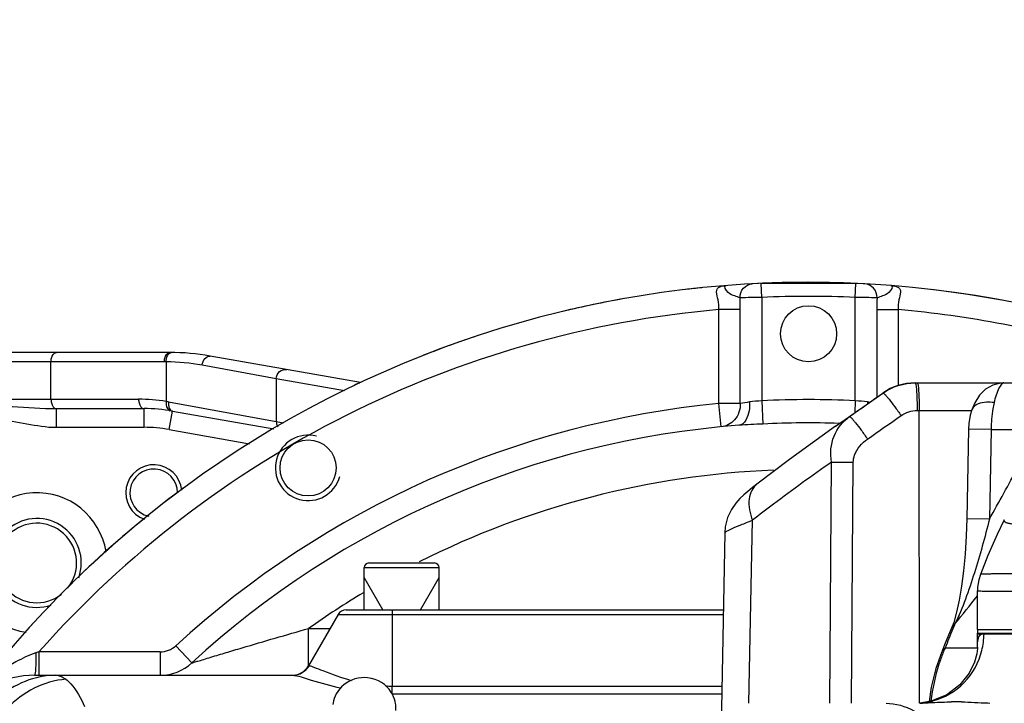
# Model space of a CAD drawing. Header units: millimetres. Extents: x -741 to 6994, y 0 to 4947.
# Tile 44 of 97: x 3443 to 3653, y 888 to 1034. Entities that reach past the tile are written whole.
import ezdxf

# ---------------------------------------------------------------- set-up
doc = ezdxf.new("R2010")
doc.units = ezdxf.units.MM
doc.header["$LTSCALE"] = 384.676471
doc.layers.get('0').update_dxf_attribs({"linetype": 'CONTINUOUS'})
for name, color, linetype in [('304102000092DXF_CONTINUOUS_LINE', 7, 'CONTINUOUS'), ('304102000126DXF_CONTINUOUS_LINE', 7, 'CONTINUOUS'), ('304102000127DXF_CONTINUOUS_LINE', 7, 'CONTINUOUS'), ('304102000128DXF_CONTINUOUS_LINE', 7, 'CONTINUOUS'), ('304103000034DXF_CONTINUOUS_LINE', 7, 'CONTINUOUS'), ('304103000046DXF_CONTINUOUS_LINE', 7, 'CONTINUOUS'), ('304105000239DXF_CONTINUOUS_LINE', 7, 'CONTINUOUS'), ('304106000107DXF_CONTINUOUS_LINE', 7, 'CONTINUOUS'), ('501023000201DXF_CONTINUOUS_LINE', 7, 'CONTINUOUS'), ('501038000001DXF_CONTINUOUS_LINE', 7, 'CONTINUOUS'), ('运动范围_DXF_DIMENSION', 7, 'CONTINUOUS')]:
    doc.layers.add(name, color=color, linetype=linetype)
doc.styles.get("Standard").update_dxf_attribs({"font": 'txt', "width": 0.7})
doc.dimstyles.new('DIMSTYLE_1', dxfattribs={"dimtxt": 58.823529, "dimasz": 35.294118, "dimexe": 1, "dimexo": 0, "dimgap": 5, "dimtad": 0, "dimtih": 1, "dimtoh": 1, "dimdec": 1, "dimdsep": 46, "dimtxsty": 'Standard', "dimblk": '_FILLED', "dimblk1": '_FILLED', "dimblk2": '_FILLED', "dimcen": 0.09, "dimclrt": 5, "dimazin": 2, "dimtp": 0.5, "dimtm": 0.5, "dimtfac": 1, "dimtdec": 65535, "dimtofl": 0, "dimtmove": 0, "dimatfit": 3, "dimldrblk": '_FILLED', "dimfxl": 0, "dimtolj": 1, "dimarcsym": 0})
doc.dimstyles.new('DIMSTYLE_5', dxfattribs={"dimtxt": 58.823529, "dimasz": 35.294118, "dimexe": 1, "dimexo": 0, "dimtad": 1, "dimdsep": 46, "dimtxsty": 'Standard', "dimblk": '_FILLED', "dimblk1": '_FILLED', "dimblk2": '_FILLED', "dimcen": 0.09, "dimclrt": 5, "dimazin": 2, "dimtp": 0.01, "dimtm": 0.01, "dimtfac": 1, "dimtofl": 0, "dimtmove": 0, "dimatfit": 3, "dimldrblk": '_FILLED', "dimfxl": 0, "dimtolj": 1, "dimarcsym": 0})

# ---------------------------------------------------------------- blocks, each defined once
blk = doc.blocks.new('*D1')
at = {"layer": '运动范围_DXF_DIMENSION', "color": 2, "linetype": 'Continuous', "transparency": 16777216}
for p, q in [((3611.49, 753.33), (3115.91, 867.75)), ((4120.1, 753.33), (3592.52, 753.33))]:
    blk.add_line(p, q, dxfattribs=at)
for start, end in [(96.1517, 167), (0, 70.5145)]:
    blk.add_arc((3611.49, 753.33), 502.73, start, end, dxfattribs=at)
for points in [[(3125.1, 902.04), (3121.64, 866.42), (3136.46, 898.99)], [(4107.1, 788.4), (4114.22, 753.33), (4118.86, 788.81)]]:
    blk.add_solid(points, dxfattribs=at)
blk = doc.blocks.new('_FILLED')
at = {"color": 0, "linetype": 'ByBlock'}
blk.add_solid([(0, 0), (-1, 0.1667), (-1, -0.1667)], dxfattribs=at)
blk = doc.blocks.new('*D17')
at = {"layer": '运动范围_DXF_DIMENSION', "color": 2, "linetype": 'Continuous', "transparency": 16777216}
for p, q in [((3611.54, 753.33), (5581.83, 1192.94)), ((5239.51, 1116.56), (3611.54, 753.33)), ((5239.51, 1116.56), (5239.51, 1116.56))]:
    blk.add_line(p, q, dxfattribs=at)
at = {"layer": '运动范围_DXF_DIMENSION', "color": 2, "linetype": 'Continuous', "transparency": 16777216, "xscale": 35.2941176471, "yscale": 35.2941176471, "zscale": 35.2941176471, "rotation": 192.5778008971}
blk.add_blockref('_FILLED', (5239.51, 1116.56), dxfattribs=at)
blk = doc.blocks.new('*D19')
at = {"layer": '运动范围_DXF_DIMENSION', "color": 2, "linetype": 'Continuous', "transparency": 16777216}
for p, q in [((3611.54, 753.33), (4205.59, 1162.09)), ((3871.86, 932.46), (3611.54, 753.33)), ((3871.86, 932.46), (3871.86, 932.46))]:
    blk.add_line(p, q, dxfattribs=at)
at = {"layer": '运动范围_DXF_DIMENSION', "color": 2, "linetype": 'Continuous', "transparency": 16777216, "xscale": 35.2941176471, "yscale": 35.2941176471, "zscale": 35.2941176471, "rotation": 214.530875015}
blk.add_blockref('_FILLED', (3871.86, 932.46), dxfattribs=at)

msp = doc.modelspace()

# ---------------------------------------------------------------- linework, layer by layer
at = {"layer": '304102000092DXF_CONTINUOUS_LINE', "color": 7, "linetype": 'Continuous'}
for p, q in [((3634.337, 956.834), (3668.465, 956.834)), ((3617.24, 947.525), (3627.435, 954.663)), ((3646.445, 951.074), (3646.443, 951.068)), ((3617.262, 947.539), (3617.316, 947.578)), ((3645.753, 946.973), (3645.372, 927.8)), ((3600.514, 935.21), (3600.513, 935.21)), ((3593.627, 924.777), (3592.27, 851.834)), ((3642.112, 904.383), (3641.495, 902.911))]:
    msp.add_line(p, q, dxfattribs=at)
at = {"layer": '304102000092DXF_CONTINUOUS_LINE', "color": 9, "linetype": 'Continuous'}
for p, q in [((3627.457, 954.663), (3627.435, 954.663)), ((3617.316, 947.578), (3620.298, 949.642)), ((3634.755, 950.938), (3646.406, 950.938)), ((3635.279, 888.356), (3635.203, 950.938)), ((3650.563, 946.883), (3645.753, 946.973)), ((3650.563, 946.883), (3650.204, 927.711)), ((3650.563, 946.883), (3656.515, 946.834)), ((3616.095, 888.334), (3616.442, 939.882)), ((3620.756, 888.334), (3621.102, 939.882)), ((3598.806, 888.334), (3599.534, 927.453)), ((3650.204, 927.71), (3645.372, 927.8)), ((3642.83, 905.311), (3642.112, 904.383)), ((3647.646, 900.141), (3640.727, 900.141))]:
    msp.add_line(p, q, dxfattribs=at)
at = {"layer": '304102000092DXF_CONTINUOUS_LINE', "color": 7, "linetype": 'Continuous'}
for points in [[(3653.305, 956.833), (3652.67, 956.799), (3650.925, 956.359), (3649.369, 955.459), (3648.096, 954.195), (3647.084, 952.602), (3646.443, 951.068)], [(3646.445, 951.074), (3646.115, 949.915), (3645.824, 948.15), (3645.753, 946.973)], [(3617.317, 947.579), (3614.438, 945.543), (3607.493, 940.484), (3600.513, 935.21)], [(3600.514, 935.21), (3599.56, 934.467), (3598.541, 933.639), (3597.67, 932.884), (3596.847, 932.096), (3595.968, 931.11), (3595.039, 929.764), (3594.235, 928.05), (3593.734, 926.063), (3593.628, 924.777)], [(3645.372, 927.8), (3645.249, 924.112), (3645.011, 920.222), (3644.684, 916.662), (3644.27, 913.379), (3643.774, 910.408), (3643.203, 907.801), (3642.577, 905.63), (3642.112, 904.383)], [(3641.495, 902.911), (3640.618, 900.8), (3639.942, 899.157)], [(3639.942, 899.158), (3638.763, 895.804), (3637.79, 891.775), (3637.363, 888.721)]]:
    msp.add_lwpolyline(points, dxfattribs=at)
msp.add_arc((3634.319, 944.834), 12, 90, 125.00561, dxfattribs=at)
at = {"layer": '304102000092DXF_CONTINUOUS_LINE', "color": 9, "linetype": 'Continuous'}
for centre, radius, start, end in [((3648.024, 950.535), 1.668, 155.44579, 161.16253), ((3864.945, 584.568), 433.592, 124.96867, 126.99148), ((3243.136, 1158.832), 468.104, 330.41338, 331.96558), ((3934.48, 491.431), 549.822, 126.9392, 127.53088), ((3289.083, 1194.137), 456.682, 320.7692, 321.73447), ((4144.821, 698.211), 543.033, 157.58107, 157.70052), ((4188.61, 680.3), 590.343, 157.704814, 158.13661), ((3671.559, 886.474), 33.725, 156.09404, 158.07131)]:
    msp.add_arc(centre, radius, start, end, dxfattribs=at)
at = {"layer": '304102000092DXF_CONTINUOUS_LINE', "color": 7, "linetype": 'Continuous'}
msp.add_open_spline([(3627.457, 954.663), (3629.427, 956.043), (3631.932, 956.833), (3634.337, 956.834)], degree=3, dxfattribs=at)
at = {"layer": '304102000092DXF_CONTINUOUS_LINE', "color": 9, "linetype": 'Continuous'}
for points, knots in [([(3634.337, 956.834), (3634.369, 956.834), (3634.428, 956.709), (3634.449, 956.619), (3634.465, 956.546)], [0, 0, 0, 0, 0.3023762, 1, 1, 1, 1]), ([(3634.465, 956.546), (3634.617, 955.848), (3634.693, 953.963), (3634.754, 952.096), (3634.755, 950.938)], [0, 0, 0, 0, 0.3818261, 1, 1, 1, 1]), ([(3634.784, 956.834), (3634.83, 956.834), (3634.895, 956.628), (3634.957, 956.338), (3635.026, 955.775), (3635.112, 954.728), (3635.182, 953.083), (3635.202, 951.693), (3635.203, 950.938)], [0, 0, 0, 0, 0.02336, 0.0810839, 0.173238, 0.2967936, 0.6188098, 1, 1, 1, 1]), ([(3653.328, 956.834), (3653.132, 956.834), (3652.662, 956.464), (3651.878, 955.073), (3651.451, 953.674), (3651.203, 952.61)], [0, 0, 0, 0, 0.1206386, 0.3267635, 1, 1, 1, 1]), ([(3627.459, 954.663), (3627.504, 954.686), (3627.673, 954.537), (3627.912, 954.318), (3628.303, 953.868), (3629.003, 953.017), (3630.035, 951.657), (3630.873, 950.49), (3631.318, 949.853)], [0, 0, 0, 0, 0.0246105, 0.0840133, 0.1776617, 0.3022608, 0.6239761, 1, 1, 1, 1]), ([(3651.203, 952.61), (3650.669, 952.687), (3649.064, 952.817), (3646.979, 952.264), (3646.506, 951.229)], [0, 0, 0, 0, 0.3216802, 1, 1, 1, 1]), ([(3651.203, 952.61), (3651.102, 952.177), (3650.731, 950.289), (3650.578, 948.361), (3650.563, 946.883)], [0, 0, 0, 0, 0.2310076, 1, 1, 1, 1]), ([(3616.442, 939.882), (3616.105, 941.723), (3616.453, 945.58), (3618.853, 948.616), (3620.298, 949.642)], [0, 0, 0, 0, 0.5136672, 1, 1, 1, 1]), ([(3620.298, 949.642), (3620.345, 949.663), (3620.512, 949.514), (3620.753, 949.294), (3621.144, 948.843), (3621.844, 947.992), (3622.875, 946.634), (3623.713, 945.467), (3624.157, 944.832)], [0, 0, 0, 0, 0.0248741, 0.0844885, 0.1782515, 0.3028686, 0.624377, 1, 1, 1, 1]), ([(3621.102, 939.882), (3621.106, 940.383), (3621.517, 942.361), (3622.943, 943.98), (3624.157, 944.832)], [0, 0, 0, 0, 0.2524057, 1, 1, 1, 1]), ([(3616.442, 939.882), (3616.774, 939.886), (3618.327, 939.897), (3619.881, 939.892), (3621.102, 939.882)], [0, 0, 0, 0, 0.213814, 1, 1, 1, 1]), ([(3600.513, 935.209), (3599.571, 934.484), (3598.35, 931.67), (3598.99, 928.902), (3599.534, 927.453)], [0, 0, 0, 0, 0.434556, 1, 1, 1, 1]), ([(3593.628, 924.777), (3593.631, 924.953), (3594.358, 925.246), (3595.348, 925.818), (3597.282, 926.57), (3598.708, 927.139), (3599.534, 927.453)], [0, 0, 0, 0, 0.0811222, 0.2813532, 0.5925588, 1, 1, 1, 1]), ([(3650.205, 927.711), (3649.255, 923.845), (3647.661, 918.094), (3645.154, 910.634), (3643.706, 907.009), (3642.83, 905.31)], [0, 0, 0, 0, 0.5057059, 0.7572421, 1, 1, 1, 1]), ([(3640.274, 899.069), (3639.961, 898.292), (3638.759, 894.963), (3638.028, 891.468), (3637.714, 888.786)], [0, 0, 0, 0, 0.2366354, 1, 1, 1, 1])]:
    msp.add_open_spline(points, degree=3, knots=knots, dxfattribs=at)
for points in [[(3620.298, 949.642), (3622.684, 951.316), (3625.071, 952.989), (3627.457, 954.663)], [(3624.157, 944.832), (3626.544, 946.506), (3628.931, 948.18), (3631.318, 949.853)], [(3631.318, 949.853), (3632.302, 950.543), (3633.554, 950.938), (3634.755, 950.938)], [(3640.727, 900.141), (3640.391, 899.891), (3640.102, 899.546), (3639.942, 899.158)]]:
    msp.add_open_spline(points, degree=3, dxfattribs=at)
at = {"layer": '304102000126DXF_CONTINUOUS_LINE', "color": 7, "linetype": 'Continuous'}
for p, q in [((3647.646, 900.3), (3647.646, 903.334)), ((3647.647, 903.334), (3850.535, 903.334)), ((3637.783, 888.788), (3635.331, 888.395)), ((3637.666, 888.474), (3638.063, 888.495)), ((3641.09, 890.15), (3637.783, 888.788)), ((3649.891, 888.399), (3650.334, 888.38))]:
    msp.add_line(p, q, dxfattribs=at)
msp.add_lwpolyline([(3647.646, 900.312), (3647.639, 900.05), (3647.505, 898.919), (3647.015, 897.114), (3645.884, 894.779), (3643.894, 892.281), (3641.09, 890.15)], dxfattribs=at)
at = {"layer": '304102000126DXF_CONTINUOUS_LINE', "color": 9, "linetype": 'Continuous'}
for centre, radius, start, end in [((3633.927, 903.334), 15.129, 359.34632, 359.99986), ((3649.049, 902.306), 1.032, 123.31755, 126.15167), ((3633.734, 903.342), 15.322, 345.87163, 359.32511), ((3634.305, 902.901), 14.569, 275.66808, 284.62859), ((3634.307, 902.893), 14.56, 284.62867, 285.14604)]:
    msp.add_arc(centre, radius, start, end, dxfattribs=at)
at = {"layer": '304102000126DXF_CONTINUOUS_LINE', "color": 7, "linetype": 'Continuous'}
msp.add_arc((3643.018, 820.381), 68.269, 88.99934, 90.75733, dxfattribs=at)
at = {"layer": '304102000126DXF_CONTINUOUS_LINE', "color": 9, "linetype": 'Continuous'}
for points in [[(3648.483, 903.168), (3648.649, 903.278), (3648.857, 903.334), (3649.056, 903.334)], [(3647.885, 902.273), (3647.992, 902.599), (3648.164, 902.937), (3648.441, 903.139)]]:
    msp.add_open_spline(points, degree=3, dxfattribs=at)
for points, knots in [([(3647.646, 900.312), (3647.646, 900.504), (3647.662, 901.162), (3647.74, 901.828), (3647.885, 902.273)], [0, 0, 0, 0, 0.2898076, 1, 1, 1, 1]), ([(3638.111, 888.839), (3640.604, 889.513), (3645.324, 892.287), (3647.955, 897.075), (3648.593, 899.602)], [0, 0, 0, 0, 0.4977719, 1, 1, 1, 1])]:
    msp.add_open_spline(points, degree=3, knots=knots, dxfattribs=at)
at = {"layer": '304102000126DXF_CONTINUOUS_LINE', "color": 7, "linetype": 'Continuous'}
for points in [[(3635.339, 888.366), (3636.115, 888.394), (3636.891, 888.434), (3637.666, 888.474)], [(3638.063, 888.495), (3639.413, 888.565), (3640.764, 888.626), (3642.116, 888.644)], [(3644.211, 888.64), (3646.106, 888.607), (3647.998, 888.484), (3649.891, 888.399)]]:
    msp.add_open_spline(points, degree=3, dxfattribs=at)
at = {"layer": '304102000127DXF_CONTINUOUS_LINE', "color": 9, "linetype": 'Continuous'}
msp.add_open_spline([(3628.107, 888.334), (3630.166, 888.334), (3634.733, 886.98), (3638.235, 883.887), (3639.841, 881.977)], degree=3, knots=[0, 0, 0, 0, 0.4520613, 1, 1, 1, 1], dxfattribs=at)
at = {"layer": '304102000128DXF_CONTINUOUS_LINE', "color": 7, "linetype": 'Continuous'}
for q in [(3647.646, 912.374), (3850.528, 904.134)]:
    msp.add_line((3647.646, 904.134), q, dxfattribs=at)
for points in [[(3653.396, 927.592), (3651.856, 924.422), (3649.863, 919.902), (3648.273, 915.863)], [(3648.273, 915.863), (3647.935, 914.764), (3647.678, 913.181), (3647.646, 912.374)]]:
    msp.add_lwpolyline(points, dxfattribs=at)
at = {"layer": '304102000128DXF_CONTINUOUS_LINE', "color": 9, "linetype": 'Continuous'}
for points, knots in [([(3679.482, 928.407), (3677.472, 928.162), (3673.672, 927.716), (3668.325, 927.156), (3663.714, 926.763), (3659.913, 926.543), (3657.277, 926.502), (3655.618, 926.586), (3654.718, 926.686), (3654.043, 926.833), (3653.588, 927.008), (3653.311, 927.284), (3653.353, 927.507), (3653.396, 927.592)], [0, 0, 0, 0, 0.2275523, 0.4301164, 0.6043694, 0.7477523, 0.8580861, 0.9004741, 0.9343576, 0.9599085, 0.9776418, 0.9892928, 1, 1, 1, 1]), ([(3675.948, 915.712), (3673.896, 915.748), (3670.014, 915.815), (3664.549, 915.905), (3659.811, 915.952), (3655.855, 915.983), (3653.066, 915.998), (3651.259, 915.984), (3650.225, 915.974), (3649.428, 915.95), (3648.817, 915.949), (3648.508, 915.893), (3648.289, 915.905), (3648.273, 915.863)], [0, 0, 0, 0, 0.2224722, 0.4206379, 0.5923926, 0.7358377, 0.8493913, 0.8945605, 0.9318099, 0.9610299, 0.9821393, 0.9950974, 1, 1, 1, 1]), ([(3652.606, 912.219), (3651.888, 912.218), (3650.655, 912.221), (3649.225, 912.236), (3648.411, 912.273), (3647.994, 912.293), (3647.802, 912.333), (3647.647, 912.345), (3647.646, 912.374)], [0, 0, 0, 0, 0.4336216, 0.7459509, 0.8558848, 0.9347575, 0.982546, 1, 1, 1, 1]), ([(3675.661, 912.553), (3673.227, 912.499), (3665.542, 912.352), (3657.857, 912.22), (3652.606, 912.219)], [0, 0, 0, 0, 0.3168066, 1, 1, 1, 1])]:
    msp.add_open_spline(points, degree=3, knots=knots, dxfattribs=at)
at = {"layer": '304103000034DXF_CONTINUOUS_LINE', "color": 9, "linetype": 'Continuous'}
for p, q in [((3601.535, 975.108), (3601.4, 978.105)), ((3621.535, 975.108), (3621.67, 978.105)), ((3601.535, 975.108), (3601.535, 953.008)), ((3621.535, 953.008), (3621.535, 975.108)), ((3592.37, 952.413), (3592.37, 972.5)), ((3596.952, 972.497), (3592.37, 972.497)), ((3596.952, 952.413), (3596.952, 972.497)), ((3626.118, 972.497), (3626.118, 953.741)), ((3626.118, 972.497), (3630.7, 972.497)), ((3630.7, 972.5), (3630.7, 956.204)), ((3592.849, 947.436), (3592.37, 952.413)), ((3596.952, 952.413), (3592.37, 952.413)), ((3601.535, 953.008), (3601.784, 948.04)), ((3621.535, 953.008), (3621.407, 950.442)), ((3522.535, 908.334), (3522.535, 907.334)), ((3510.958, 907.334), (3593.303, 907.334)), ((3522.535, 907.334), (3522.536, 892.019)), ((3504.652, 896.412), (3504.652, 904.334)), ((3504.652, 904.334), (3509.226, 904.334)), ((3446.963, 899.334), (3446.309, 899.108)), ((3446.963, 899.334), (3446.963, 894.334)), ((3472.884, 899.334), (3446.963, 899.334)), ((3472.884, 899.334), (3472.884, 894.334)), ((3476.266, 900.651), (3479.648, 896.968)), ((3504.607, 896.334), (3504.754, 896.334)), ((3522.535, 890.338), (3522.535, 892.019)), ((3522.536, 892.019), (3593.018, 892.019)), ((3522.535, 890.338), (3592.986, 890.338))]:
    msp.add_line(p, q, dxfattribs=at)
at = {"layer": '304103000034DXF_CONTINUOUS_LINE', "color": 7, "linetype": 'Continuous'}
for p, q in [((3621.67, 978.105), (3601.4, 978.105)), ((3512.69, 908.334), (3593.321, 908.334)), ((3510.958, 907.334), (3504.607, 896.334)), ((3446.054, 894.334), (3501.318, 894.334))]:
    msp.add_line(p, q, dxfattribs=at)
for centre in [(3611.535, 967.334), (3504.535, 938.663)]:
    msp.add_circle(centre, 6, dxfattribs=at)
for centre, radius, start, end in [((3611.535, 753.334), 225, 72.65327, 219.31615), ((3611.535, 753.334), 195, 94.37817, 132.55865), ((3512.69, 906.334), 2, 90, 150), ((3472.885, 904.334), 10, 269.99761, 312.55689), ((3501.143, 898.334), 4, 272.48378, 330), ((3446.054, 874.334), 20, 89.99974, 143.82506)]:
    msp.add_arc(centre, radius, start, end, dxfattribs=at)
at = {"layer": '304103000034DXF_CONTINUOUS_LINE', "color": 9, "linetype": 'Continuous'}
for centre, radius, start, end in [((3625.51, -355.492), 1330.816, 91.032239, 91.232455), ((3548.146, 972.46), 48.806, 0.04339, 3.00207), ((3611.535, 753.334), 222, 87.41824, 92.58176), ((3600.809, -191.144), 1166.437, 88.753445, 88.981877), ((3674.923, 972.46), 48.806, 176.99789, 179.95663), ((3611.535, 753.334), 220, 94.99755, 138.4222), ((3611.535, 753.334), 220, 73.17708, 85.00245), ((3611.535, 753.334), 200, 95.49885, 132.55865), ((3606.834, 901.039), 52.316, 98.72176, 100.88767), ((3611.535, 753.334), 199.925, 87.13294, 92.86706), ((3633.485, 952.234), 9.33, 176.83128, 179.08307), ((3616.282, 901.328), 52.023, 80.76091, 81.27954), ((3611.535, 753.334), 194.95, 88.08262, 92.86706), ((3611.535, 753.334), 185, 92.3273, 116.74478), ((3611.535, 753.334), 185, 120.95865, 125.29206), ((3472.884, 904.334), 5, 270, 312.55865), ((3522.546, 922.97), 30.951, 267.32809, 269.98116)]:
    msp.add_arc(centre, radius, start, end, dxfattribs=at)
at = {"layer": '304103000034DXF_CONTINUOUS_LINE', "color": 2, "linetype": 'Continuous'}
msp.add_arc((3504.535, 938.663), 7, 75, 345, dxfattribs=at)
at = {"layer": '304103000034DXF_CONTINUOUS_LINE', "color": 9, "linetype": 'Continuous'}
for points, knots in [([(3592.37, 972.5), (3592.429, 973.194), (3592.305, 974.482), (3591.821, 975.877), (3591.921, 976.903), (3592.655, 977.559), (3593.411, 977.603), (3593.926, 977.644)], [0, 0, 0, 0, 0.3179463, 0.5786841, 0.6739105, 0.7637203, 1, 1, 1, 1]), ([(3596.885, 975.016), (3596.508, 975.149), (3595.597, 975.49), (3594.439, 975.784), (3593.338, 977.508), (3593.84, 977.632)], [0, 0, 0, 0, 0.2768927, 0.6422908, 1, 1, 1, 1]), ([(3593.84, 977.632), (3593.845, 977.633), (3593.857, 977.635), (3593.868, 977.637), (3593.874, 977.638)], [0, 0, 0, 0, 0.478681, 1, 1, 1, 1]), ([(3593.874, 977.638), (3593.882, 977.639), (3593.9, 977.641), (3593.917, 977.643), (3593.926, 977.644)], [0, 0, 0, 0, 0.4680769, 1, 1, 1, 1]), ([(3596.885, 975.016), (3596.88, 975.75), (3597.379, 977.25), (3598.818, 977.975), (3599.515, 978.012)], [0, 0, 0, 0, 0.5125598, 1, 1, 1, 1]), ([(3626.185, 975.016), (3626.19, 975.75), (3625.691, 977.251), (3624.252, 977.975), (3623.555, 978.012)], [0, 0, 0, 0, 0.5125571, 1, 1, 1, 1]), ([(3629.233, 977.631), (3629.732, 977.497), (3628.632, 975.789), (3627.474, 975.488), (3626.562, 975.149), (3626.185, 975.016)], [0, 0, 0, 0, 0.3577208, 0.7231025, 1, 1, 1, 1]), ([(3629.144, 977.644), (3629.659, 977.603), (3630.415, 977.559), (3631.149, 976.903), (3631.249, 975.877), (3630.766, 974.482), (3630.642, 973.194), (3630.7, 972.5)], [0, 0, 0, 0, 0.2362801, 0.3260887, 0.4213157, 0.682054, 1, 1, 1, 1]), ([(3629.144, 977.644), (3629.154, 977.643), (3629.173, 977.641), (3629.192, 977.639), (3629.2, 977.638)], [0, 0, 0, 0, 0.5504948, 1, 1, 1, 1]), ([(3629.2, 977.638), (3629.206, 977.637), (3629.217, 977.635), (3629.228, 977.632), (3629.233, 977.631)], [0, 0, 0, 0, 0.5333027, 1, 1, 1, 1]), ([(3598.901, 952.75), (3598.936, 952.129), (3598.911, 950.364), (3597.912, 947.861), (3596.649, 947.765)], [0, 0, 0, 0, 0.3292496, 1, 1, 1, 1]), ([(3479.648, 896.968), (3479.544, 896.891), (3480.489, 897.278), (3481.268, 897.394), (3484.035, 898.317), (3487.004, 899.172), (3491.644, 900.568), (3497.497, 902.285), (3502.259, 903.656), (3504.653, 904.334)], [0, 0, 0, 0, 0.014858, 0.053105, 0.1640773, 0.2938132, 0.430902, 0.7136207, 1, 1, 1, 1]), ([(3446.309, 899.108), (3444.833, 898.6), (3439.272, 896.012), (3434.563, 891.845), (3431.648, 888.361)], [0, 0, 0, 0, 0.255761, 1, 1, 1, 1]), ([(3446.309, 899.108), (3446.308, 898.586), (3446.269, 897.045), (3446.324, 895.478), (3446.114, 894.476)], [0, 0, 0, 0, 0.3377788, 1, 1, 1, 1]), ([(3504.754, 896.334), (3505.109, 896.334), (3506.09, 895.94), (3509.014, 894.813), (3511.668, 893.804), (3513.735, 893.243)], [0, 0, 0, 0, 0.1120558, 0.3236478, 1, 1, 1, 1]), ([(3450.623, 894.334), (3446.168, 894.334), (3436.812, 890.574), (3432.509, 881.601), (3431.924, 877.01)], [0, 0, 0, 0, 0.4904576, 1, 1, 1, 1]), ([(3452.737, 893.473), (3448.074, 893.113), (3438.681, 888.277), (3434.656, 878.685), (3434.327, 873.817)], [0, 0, 0, 0, 0.4894504, 1, 1, 1, 1]), ([(3446.114, 894.476), (3446.107, 894.44), (3446.097, 894.397), (3446.07, 894.333), (3446.054, 894.333)], [0, 0, 0, 0, 0.7022979, 1, 1, 1, 1]), ([(3450.623, 894.334), (3450.79, 894.334), (3451.561, 894.244), (3452.253, 893.83), (3452.737, 893.473)], [0, 0, 0, 0, 0.2173425, 1, 1, 1, 1]), ([(3452.737, 893.473), (3453.116, 893.193), (3454.857, 891.55), (3455.982, 889.379), (3456.751, 887.635)], [0, 0, 0, 0, 0.198172, 1, 1, 1, 1]), ([(3501.318, 894.334), (3501.371, 894.334), (3501.493, 894.324), (3501.613, 894.306), (3501.68, 894.294)], [0, 0, 0, 0, 0.4397401, 1, 1, 1, 1]), ([(3501.68, 894.294), (3502.888, 894.083), (3506.094, 892.964), (3509.36, 892.102), (3511.461, 891.63)], [0, 0, 0, 0, 0.3627187, 1, 1, 1, 1])]:
    msp.add_open_spline(points, degree=3, knots=knots, dxfattribs=at)
for points in [[(3596.952, 952.413), (3596.99, 951.175), (3596.515, 949.846), (3595.697, 948.916)], [(3601.535, 953.008), (3600.657, 952.92), (3599.773, 952.884), (3598.901, 952.75)], [(3624.169, 952.75), (3623.297, 952.884), (3622.413, 952.919), (3621.535, 953.008)], [(3595.697, 948.916), (3594.99, 948.113), (3593.914, 947.539), (3592.849, 947.436)], [(3601.784, 948.04), (3600.072, 947.954), (3598.358, 947.896), (3596.649, 947.765)], [(3501.318, 894.334), (3502.643, 894.334), (3504.095, 895.184), (3504.754, 896.334)]]:
    msp.add_open_spline(points, degree=3, dxfattribs=at)
at = {"layer": '304103000046DXF_CONTINUOUS_LINE', "color": 7, "linetype": 'Continuous'}
for p, q in [((3474.942, 963.334), (3425.677, 963.334)), ((3515.759, 956.908), (3483.625, 962.574)), ((3450.704, 951.334), (3469.446, 951.334)), ((3475.524, 950.802), (3497.217, 946.977))]:
    msp.add_line(p, q, dxfattribs=at)
at = {"layer": '304103000046DXF_CONTINUOUS_LINE', "color": 9, "linetype": 'Continuous'}
for p, q in [((3473.795, 961.334), (3425.677, 961.334)), ((3449.557, 953.334), (3449.557, 961.334)), ((3474.184, 961.332), (3473.795, 961.334)), ((3474.184, 961.332), (3474.185, 952.863)), ((3497.726, 957.716), (3481.874, 960.604)), ((3497.726, 957.716), (3497.726, 948.577)), ((3512.312, 955.144), (3497.726, 957.716)), ((3428.991, 953.334), (3468.299, 953.334)), ((3474.706, 952.772), (3497.726, 948.577)), ((3450.735, 947.334), (3450.735, 951.334)), ((3469.446, 947.334), (3469.446, 951.334)), ((3474.829, 946.863), (3475.524, 950.802)), ((3497.726, 948.577), (3499.277, 948.304)), ((3450.69, 947.334), (3469.446, 947.334)), ((3474.829, 946.863), (3492.023, 943.831))]:
    msp.add_line(p, q, dxfattribs=at)
at = {"layer": '304103000046DXF_CONTINUOUS_LINE', "color": 7, "linetype": 'Continuous'}
for centre, radius, start, end in [((3474.942, 913.334), 50, 79.99996, 90), ((3469.446, 916.334), 35, 80.00006, 90), ((3471.535, 933.334), 6, 5.48877, 250.5501), ((3471.535, 933.334), 5.1, 359.9296, 257.67571), ((3446.535, 918.334), 15, 9.1455, 261.29186), ((3446.535, 918.334), 9.5, 340.43243, 288.74247), ((3446.535, 918.334), 8.5, 320.70919, 308.23125)]:
    msp.add_arc(centre, radius, start, end, dxfattribs=at)
at = {"layer": '304103000046DXF_CONTINUOUS_LINE', "color": 9, "linetype": 'Continuous'}
for centre, radius, start, end in [((3473.804, 916.323), 45.011, 79.67219, 89.51658), ((3468.294, 916.275), 37.059, 80.85425, 89.99271), ((3468.478, 918.586), 34.748, 79.67368, 80.54725), ((3469.446, 916.334), 31, 80, 90)]:
    msp.add_arc(centre, radius, start, end, dxfattribs=at)
for points, knots in [([(3449.557, 961.334), (3449.557, 961.59), (3449.614, 962.344), (3450.162, 963.334), (3450.704, 963.334)], [0, 0, 0, 0, 0.3213111, 1, 1, 1, 1]), ([(3473.795, 961.334), (3473.795, 961.59), (3473.853, 962.343), (3474.4, 963.334), (3474.942, 963.334)], [0, 0, 0, 0, 0.3209535, 1, 1, 1, 1]), ([(3474.185, 961.332), (3474.186, 961.541), (3474.25, 962.229), (3474.564, 963.006), (3475.003, 963.241)], [0, 0, 0, 0, 0.2952461, 1, 1, 1, 1]), ([(3475.003, 963.241), (3475.057, 963.271), (3475.169, 963.316), (3475.29, 963.332), (3475.348, 963.332)], [0, 0, 0, 0, 0.5128955, 1, 1, 1, 1]), ([(3481.874, 960.604), (3481.899, 960.883), (3482.07, 961.765), (3482.989, 962.686), (3483.625, 962.574)], [0, 0, 0, 0, 0.3022075, 1, 1, 1, 1]), ([(3497.726, 957.716), (3497.732, 958.277), (3498.235, 959.437), (3499.467, 959.781), (3500.005, 959.686)], [0, 0, 0, 0, 0.5066972, 1, 1, 1, 1]), ([(3438.085, 951.843), (3439.165, 951.843), (3443.374, 951.764), (3447.571, 951.335), (3450.699, 951.334)], [0, 0, 0, 0, 0.2565977, 1, 1, 1, 1]), ([(3449.557, 953.334), (3449.557, 953.077), (3449.614, 952.323), (3450.162, 951.336), (3450.704, 951.334)], [0, 0, 0, 0, 0.3213016, 1, 1, 1, 1]), ([(3468.299, 953.334), (3468.299, 953.077), (3468.357, 952.324), (3468.903, 951.334), (3469.446, 951.334)], [0, 0, 0, 0, 0.3209535, 1, 1, 1, 1]), ([(3474.185, 952.863), (3474.159, 952.625), (3474.133, 951.923), (3474.518, 950.968), (3475.014, 950.888)], [0, 0, 0, 0, 0.3220786, 1, 1, 1, 1]), ([(3474.735, 951.84), (3474.761, 951.705), (3474.873, 951.281), (3475.219, 950.856), (3475.524, 950.802)], [0, 0, 0, 0, 0.307668, 1, 1, 1, 1])]:
    msp.add_open_spline(points, degree=3, knots=knots, dxfattribs=at)
for points in [[(3514.324, 956.216), (3514.639, 956.574), (3515.121, 956.826), (3515.595, 956.869)], [(3474.706, 952.772), (3474.67, 952.463), (3474.675, 952.145), (3474.735, 951.84)], [(3438.085, 948.862), (3442.318, 948.862), (3446.458, 947.334), (3450.69, 947.334)], [(3497.726, 948.577), (3497.721, 948.194), (3497.831, 947.794), (3498.036, 947.47)]]:
    msp.add_open_spline(points, degree=3, dxfattribs=at)
at = {"layer": '304105000239DXF_CONTINUOUS_LINE', "color": 7, "linetype": 'Continuous'}
for start, end in [(95.8217, 96.72254), (90.90264, 93.04995), (86.95001, 90), (100.1116, 103.51262), (72.69636, 83.27585), (108.31603, 111.45366), (126.45562, 137.71499)]:
    msp.add_arc((3611.535, 753.334), 225, start, end, dxfattribs=at)
at = {"layer": '304106000107DXF_CONTINUOUS_LINE', "color": 7, "linetype": 'Continuous'}
for p, q in [((3647.646, 904.134), (3647.646, 903.134)), ((3647.647, 904.134), (3673.014, 904.134)), ((3850.535, 903.134), (3647.647, 903.134))]:
    msp.add_line(p, q, dxfattribs=at)
at = {"layer": '501023000201DXF_CONTINUOUS_LINE', "color": 7, "linetype": 'Continuous'}
for p, q in [((3517.535, 918.334), (3531.535, 918.334)), ((3516.535, 908.334), (3516.535, 917.334)), ((3532.535, 908.334), (3532.535, 917.334))]:
    msp.add_line(p, q, dxfattribs=at)
at = {"layer": '501023000201DXF_CONTINUOUS_LINE', "color": 9, "linetype": 'Continuous'}
msp.add_line((3516.535, 917.334), (3532.535, 917.334), dxfattribs=at)
at = {"layer": '501023000201DXF_CONTINUOUS_LINE', "color": 2, "linetype": 'Continuous'}
for p, q in [((3520.535, 908.334), (3516.535, 915.262)), ((3528.535, 908.334), (3532.535, 915.262))]:
    msp.add_line(p, q, dxfattribs=at)
at = {"layer": '501023000201DXF_CONTINUOUS_LINE', "color": 7, "linetype": 'Continuous'}
for centre, start, end in [((3517.535, 917.334), 90, 180), ((3531.535, 917.334), 0, 90)]:
    msp.add_arc(centre, 1, start, end, dxfattribs=at)
at = {"layer": '501038000001DXF_CONTINUOUS_LINE', "color": 7, "linetype": 'Continuous'}
for points in [[(3516.535, 893.834), (3515.957, 893.81), (3515.243, 893.713), (3514.551, 893.546), (3513.89, 893.314), (3513.267, 893.021), (3512.687, 892.673), (3512.154, 892.278), (3511.672, 891.842), (3511.247, 891.373), (3510.88, 890.882), (3510.57, 890.377), (3510.318, 889.867), (3510.12, 889.36), (3509.974, 888.867), (3509.878, 888.423), (3509.824, 888.074)], [(3523.325, 886.782), (3523.319, 886.998), (3523.311, 887.194), (3523.303, 887.375), (3523.293, 887.551), (3523.28, 887.743), (3523.257, 887.982), (3523.212, 888.308), (3523.129, 888.734), (3522.997, 889.216), (3522.811, 889.729), (3522.561, 890.264), (3522.24, 890.808), (3521.849, 891.341), (3521.388, 891.852), (3520.856, 892.327), (3520.254, 892.758), (3519.586, 893.131), (3518.857, 893.437), (3518.071, 893.663), (3517.239, 893.798), (3516.535, 893.834)]]:
    msp.add_lwpolyline(points, dxfattribs=at)

# ---------------------------------------------------------------- dimensions: what is measured, and where the dimension line sits
at = {"layer": '运动范围_DXF_DIMENSION', "color": 2, "linetype": 'Continuous'}
dim = msp.add_angular_dim_2l(base=(3668.396, 1252.834), line1=((4125.127, 753.334), (4120.1, 753.334)), line2=((3616.384, 752.203), (3611.485, 753.334)), dimstyle='DIMSTYLE_1', dxfattribs=at)
dim.commit()
dim.dimension.update_dxf_attribs({"geometry": '*D1', "text_midpoint": (3587.024, 1223.422), "dimtype": 162})
for mpoint, picture, middle in [((5239.506, 1116.562), '*D17', (5377.688, 1162.46)), ((3871.862, 932.459), '*D19', (4061.564, 1080.839))]:
    dim = msp.add_radius_dim(center=(3611.535, 753.334), mpoint=mpoint, text='R<>', dimstyle='DIMSTYLE_5', override={"dimpost": '<>'}, dxfattribs=at)
    dim.commit()
    dim.dimension.update_dxf_attribs({"geometry": picture, "text_midpoint": middle, "dimtype": 164})

doc.saveas('drawing.dxf')
